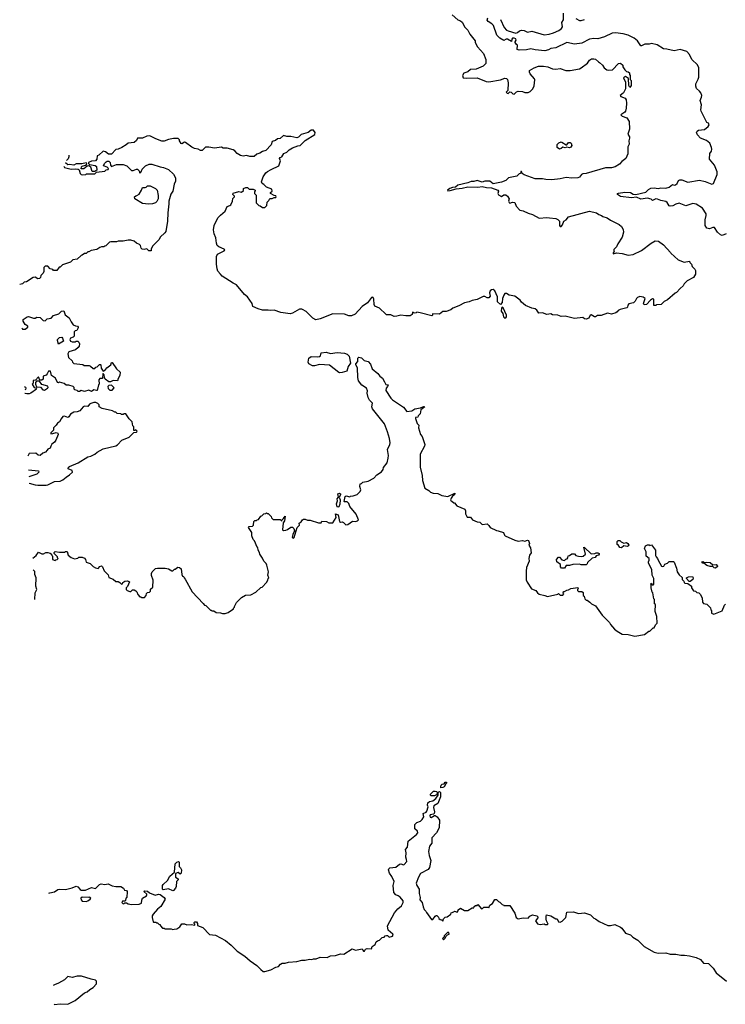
# Model space of a CAD drawing. Extents: x 2206940 to 2356632, y 511582 to 673215.
# Tile 70 of 228: x 2251781 to 2260194, y 599320 to 611059. Entities that reach past the tile are written whole.
import ezdxf

# ---------------------------------------------------------------- set-up
doc = ezdxf.new("R2010")
doc.units = 0

msp = doc.modelspace()

# ---------------------------------------------------------------- linework, layer by layer
at = {"layer": '0CON10XD'}
for points in [[(2256937, 611117), (2257005, 611059), (2257035, 611046), (2257055, 611028), (2257090, 610970), (2257124, 610935), (2257148, 610888), (2257210, 610805), (2257212, 610785), (2257238, 610735), (2257310, 610655), (2257340, 610585), (2257338, 610535), (2257308, 610505), (2257225, 610470), (2257157, 610463), (2257125, 610438), (2257078, 610422), (2257061, 610395), (2257067, 610367), (2257105, 610361), (2257235, 610366), (2257343, 610323), (2257375, 610316), (2257515, 610342), (2257565, 610360), (2257585, 610358), (2257597, 610345), (2257603, 610305), (2257600, 610215), (2257580, 610195), (2257592, 610182), (2257605, 610180), (2257625, 610200), (2257640, 610195), (2257660, 610175), (2257675, 610172), (2257705, 610200), (2257725, 610208), (2257775, 610202), (2257805, 610192), (2257845, 610192), (2257868, 610202), (2257900, 610235), (2257915, 610270), (2257922, 610342), (2257920, 610355), (2257868, 610415), (2257858, 610435), (2257858, 610452), (2257915, 610486), (2257965, 610504), (2258025, 610506), (2258076, 610496), (2258135, 610474), (2258175, 610470), (2258225, 610477), (2258294, 610454), (2258345, 610452), (2258455, 610472), (2258477, 610483), (2258549, 610541), (2258575, 610578), (2258598, 610592), (2258625, 610592), (2258647, 610587), (2258680, 610555), (2258695, 610550), (2258728, 610518), (2258750, 610485), (2258782, 610462), (2258805, 610458), (2258848, 610462), (2258922, 610538), (2258945, 610540), (2258970, 610515), (2258970, 610495), (2258995, 610460), (2259015, 610440), (2259037, 610437), (2259050, 610425), (2259050, 610405), (2259060, 610395), (2259060, 610345), (2259070, 610335), (2259070, 610275), (2259055, 610250), (2259042, 610275), (2259038, 610358), (2259005, 610382), (2258980, 610365), (2259002, 610315), (2259004, 610235), (2258980, 610185), (2258942, 610155), (2258950, 610145), (2258999, 610125), (2259010, 610105), (2259014, 610065), (2259012, 610005), (2259002, 609968), (2258994, 609956), (2258950, 609925), (2258965, 609910), (2259019, 609889), (2259048, 609845), (2259052, 609755), (2259032, 609695), (2259052, 609662), (2259052, 609645), (2259042, 609615), (2259048, 609575), (2259032, 609545), (2259032, 609458), (2259006, 609404), (2258961, 609369), (2258933, 609337), (2258880, 609305), (2258835, 609293), (2258765, 609293), (2258535, 609224), (2258495, 609220), (2258478, 609212), (2258455, 609182), (2258435, 609173), (2258365, 609169), (2258295, 609178), (2258225, 609160), (2258125, 609148), (2258055, 609152), (2258015, 609162), (2257925, 609162), (2257795, 609208), (2257770, 609225), (2257765, 609250), (2257755, 609250), (2257750, 609225), (2257735, 609220), (2257710, 609195), (2257608, 609172), (2257575, 609140), (2257527, 609123), (2257425, 609101), (2257385, 609134), (2257325, 609134), (2257295, 609120), (2257235, 609140), (2257195, 609128), (2257165, 609128), (2257125, 609112), (2257004, 609086), (2256975, 609063), (2256940, 609060), (2256908, 609045), (2256882, 609025), (2256885, 609020), (2256915, 609021), (2256985, 609044), (2257055, 609050), (2257122, 609068), (2257245, 609064), (2257295, 609071), (2257347, 609057), (2257405, 609054), (2257483, 609025), (2257490, 609015), (2257480, 608985), (2257491, 608971), (2257525, 608950), (2257555, 608972), (2257575, 608970), (2257598, 608955), (2257618, 608925), (2257610, 608895), (2257615, 608878), (2257625, 608872), (2257655, 608882), (2257685, 608878), (2257699, 608835), (2257745, 608788), (2257785, 608782), (2257845, 608751), (2257896, 608736), (2257975, 608692), (2258065, 608701), (2258098, 608698), (2258175, 608688), (2258198, 608678), (2258215, 608655), (2258216, 608605), (2258225, 608592), (2258235, 608592), (2258254, 608615), (2258269, 608655), (2258295, 608674), (2258325, 608710), (2258576, 608776), (2258658, 608758), (2258685, 608737), (2258716, 608726), (2258735, 608711), (2258785, 608698), (2258825, 608667), (2258928, 608618), (2258958, 608595), (2258976, 608556), (2258980, 608525), (2258964, 608466), (2258912, 608388), (2258895, 608352), (2258865, 608320), (2258863, 608303), (2258870, 608295), (2258855, 608280), (2258858, 608268), (2258895, 608278), (2258963, 608273), (2259035, 608253), (2259095, 608260), (2259195, 608307), (2259308, 608395), (2259358, 608422), (2259397, 608417), (2259456, 608376), (2259540, 608285), (2259544, 608274), (2259630, 608195), (2259705, 608170), (2259765, 608180), (2259770, 608165), (2259790, 608145), (2259800, 608115), (2259830, 608085), (2259837, 608067), (2259838, 608025), (2259816, 607984), (2259740, 607945), (2259705, 607910), (2259693, 607887), (2259654, 607856), (2259610, 607805), (2259595, 607800), (2259505, 607720), (2259465, 607700), (2259427, 607663), (2259375, 607660), (2259365, 607650), (2259342, 607652), (2259340, 607725), (2259325, 607730), (2259300, 607715), (2259255, 607662), (2259225, 607660), (2259220, 607675), (2259240, 607735), (2259215, 607752), (2259175, 607757), (2259145, 607747), (2259134, 607736), (2259120, 607705), (2259098, 607682), (2259045, 607672), (2259032, 607655), (2259028, 607632), (2259020, 607625), (2258940, 607605), (2258917, 607593), (2258906, 607574), (2258890, 607565), (2258835, 607548), (2258791, 607559), (2258715, 607532), (2258668, 607532), (2258645, 607518), (2258635, 607518), (2258595, 607540), (2258584, 607536), (2258565, 607502), (2258535, 607488), (2258515, 607492), (2258495, 607507), (2258395, 607496), (2258286, 607526), (2258235, 607521), (2258195, 607537), (2258135, 607540), (2258114, 607554), (2258065, 607544), (2258015, 607564), (2257972, 607562), (2257945, 607597), (2257925, 607611), (2257885, 607618), (2257810, 607650), (2257765, 607690), (2257746, 607716), (2257685, 607761), (2257616, 607776), (2257585, 607796), (2257566, 607794), (2257554, 607776), (2257539, 607735), (2257532, 607688), (2257515, 607662), (2257476, 607695), (2257476, 607755), (2257445, 607825), (2257425, 607842), (2257405, 607839), (2257390, 607825), (2257384, 607804), (2257389, 607761), (2257375, 607742), (2257355, 607742), (2257325, 607758), (2257305, 607758), (2257235, 607722), (2257175, 607712), (2257140, 607695), (2257085, 607682), (2257015, 607648), (2256945, 607620), (2256922, 607598), (2256865, 607580), (2256825, 607578), (2256785, 607550), (2256708, 607552), (2256702, 607548), (2256702, 607535), (2256695, 607528), (2256555, 607566), (2256515, 607570), (2256507, 607563), (2256485, 607560), (2256465, 607570), (2256460, 607545), (2256435, 607528), (2256385, 607528), (2256325, 607538), (2256276, 607524), (2256245, 607522), (2256205, 607542), (2256155, 607542), (2256145, 607548), (2256070, 607620), (2256014, 607644), (2256007, 607665), (2256003, 607725), (2255996, 607746), (2255985, 607750), (2255975, 607746), (2255926, 607684), (2255865, 607638), (2255782, 607548), (2255735, 607528), (2255705, 607530), (2255655, 607550), (2255515, 607554), (2255365, 607491), (2255312, 607482), (2255275, 607501), (2255195, 607581), (2255154, 607604), (2255145, 607609), (2255115, 607606), (2255035, 607559), (2255005, 607554), (2254895, 607569), (2254815, 607594), (2254775, 607590), (2254744, 607596), (2254675, 607596), (2254625, 607611), (2254561, 607641), (2254553, 607675), (2254496, 607755), (2254463, 607783), (2254365, 607898), (2254325, 607917), (2254195, 608003), (2254173, 608025), (2254145, 608062), (2254135, 608090), (2254128, 608145), (2254128, 608235), (2254141, 608265), (2254220, 608305), (2254228, 608315), (2254220, 608325), (2254155, 608350), (2254136, 608365), (2254126, 608395), (2254118, 608458), (2254100, 608505), (2254090, 608555), (2254098, 608605), (2254142, 608695), (2254175, 608730)], [(2257515, 611062), (2257558, 610965), (2257585, 610935), (2257604, 610924), (2257695, 610899), (2257715, 610906), (2257741, 610925), (2257765, 610932), (2257795, 610928), (2257835, 610912), (2257885, 610920), (2258035, 610878), (2258095, 610885), (2258145, 610902), (2258209, 610931), (2258242, 610955), (2258254, 610975), (2258244, 611025), (2258263, 611057), (2258265, 611138)], [(2259845, 608858), (2259805, 608866), (2259725, 608839), (2259645, 608870), (2259605, 608860), (2259570, 608840), (2259535, 608836), (2259525, 608840), (2259499, 608879), (2259485, 608891), (2259425, 608904), (2259385, 608921), (2259365, 608922), (2259325, 608903), (2259309, 608919), (2259265, 608931), (2259185, 608918), (2259135, 608944), (2259075, 608934), (2258945, 608949), (2258909, 608975), (2258908, 608985), (2258920, 608990), (2258995, 609001), (2259065, 608998), (2259095, 608979), (2259125, 608976), (2259245, 609002), (2259278, 609035), (2259305, 609049), (2259344, 609054), (2259395, 609046), (2259425, 609056), (2259485, 609052), (2259526, 609064), (2259565, 609093), (2259585, 609087), (2259601, 609089), (2259618, 609105), (2259637, 609143), (2259651, 609149), (2259675, 609149), (2259745, 609122), (2259886, 609146), (2259955, 609131), (2260035, 609096), (2260054, 609106), (2260095, 609215), (2260095, 609245), (2260065, 609325), (2260007, 609395), (2260008, 609462), (2260028, 609492), (2260032, 609515), (2260031, 609535), (2260011, 609585), (2259968, 609618), (2259899, 609645), (2259864, 609685), (2259850, 609715), (2259859, 609731), (2259875, 609741), (2259945, 609749), (2259991, 609785), (2260000, 609805), (2259994, 609824), (2259975, 609834), (2259965, 609848), (2259905, 609967), (2259901, 609985), (2259911, 610045), (2259895, 610095), (2259908, 610135), (2259912, 610155), (2259903, 610185), (2259887, 610207), (2259850, 610240), (2259841, 610265), (2259844, 610296), (2259872, 610348), (2259880, 610375), (2259878, 610485), (2259862, 610522), (2259795, 610583), (2259765, 610645), (2259735, 610678), (2259655, 610702), (2259584, 610686), (2259498, 610708), (2259455, 610712), (2259380, 610760), (2259315, 610776), (2259285, 610766), (2259235, 610768), (2259195, 610748), (2259185, 610748), (2259147, 610805), (2259108, 610838), (2259035, 610875), (2258975, 610891), (2258885, 610902), (2258845, 610899), (2258754, 610856), (2258675, 610831), (2258625, 610835), (2258575, 610828), (2258485, 610778), (2258395, 610765), (2258305, 610785), (2258175, 610723), (2258115, 610717), (2258085, 610700), (2258042, 610688), (2257925, 610700), (2257875, 610712), (2257825, 610701), (2257735, 610694), (2257714, 610705), (2257718, 610755), (2257703, 610763), (2257687, 610785), (2257687, 610795), (2257700, 610815), (2257695, 610830), (2257675, 610840), (2257655, 610837), (2257647, 610825), (2257645, 610800), (2257595, 610826), (2257580, 610825), (2257555, 610810), (2257505, 610838), (2257471, 610875), (2257429, 610989), (2257410, 611010), (2257367, 611037), (2257356, 611055), (2257361, 611079)], [(2258411, 611071), (2258455, 611050), (2258475, 611048), (2258515, 611060)], [(2254175, 608730), (2254230, 608775), (2254255, 608830), (2254288, 608842), (2254297, 608853), (2254318, 608895), (2254323, 608927), (2254340, 608945), (2254340, 608955), (2254322, 608975), (2254325, 608990), (2254395, 609010), (2254427, 609003), (2254448, 609022), (2254450, 609045), (2254475, 609060), (2254495, 609060), (2254518, 609038), (2254565, 609040), (2254590, 609025), (2254590, 609015), (2254580, 609005), (2254580, 608985), (2254600, 608965), (2254600, 608875), (2254632, 608842), (2254648, 608838), (2254675, 608820), (2254705, 608820), (2254728, 608842), (2254730, 608885), (2254750, 608905), (2254762, 608928), (2254792, 608928), (2254815, 608940), (2254835, 608940), (2254840, 608945), (2254835, 608960), (2254813, 608963), (2254770, 608985), (2254772, 608998), (2254790, 609015), (2254788, 609038), (2254722, 609062), (2254690, 609095), (2254670, 609105), (2254662, 609125), (2254682, 609185), (2254717, 609233), (2254735, 609248), (2254777, 609273), (2254870, 609315), (2254890, 609375), (2254878, 609405), (2254885, 609417), (2254906, 609424), (2254929, 609465), (2254965, 609480), (2254995, 609508), (2255035, 609530), (2255095, 609553), (2255125, 609558), (2255185, 609618), (2255299, 609691), (2255303, 609715), (2255282, 609742), (2255255, 609740), (2255220, 609715), (2255135, 609692), (2255105, 609657), (2255085, 609649), (2255015, 609667), (2254965, 609668), (2254925, 609680), (2254886, 609644), (2254855, 609640), (2254831, 609619), (2254792, 609605), (2254778, 609565), (2254715, 609500), (2254675, 609487), (2254645, 609466), (2254608, 609455), (2254575, 609428), (2254525, 609428), (2254485, 609438), (2254445, 609432), (2254415, 609440), (2254374, 609464), (2254346, 609496), (2254325, 609508), (2254255, 609528), (2254205, 609528), (2254185, 609538), (2254105, 609528), (2254035, 609540), (2253995, 609540), (2253955, 609500), (2253935, 609500), (2253907, 609517), (2253865, 609522), (2253835, 609538), (2253756, 609596), (2253745, 609597), (2253715, 609580), (2253705, 609582), (2253688, 609615), (2253687, 609627), (2253672, 609642), (2253615, 609643), (2253555, 609630), (2253505, 609610), (2253475, 609610), (2253405, 609637), (2253333, 609673), (2253295, 609672), (2253245, 609648), (2253185, 609647), (2253173, 609617), (2253147, 609593), (2253073, 609587), (2253050, 609565), (2252997, 609537), (2252955, 609517), (2252925, 609512), (2252875, 609454), (2252840, 609455), (2252805, 609484), (2252775, 609492), (2252725, 609442), (2252704, 609436), (2252700, 609395), (2252685, 609377), (2252635, 609372), (2252602, 609355), (2252600, 609345), (2252613, 609333), (2252679, 609319), (2252695, 609310), (2252700, 609265), (2252675, 609250), (2252645, 609250), (2252629, 609299), (2252605, 609318), (2252586, 609314), (2252545, 609282), (2252512, 609282), (2252516, 609305), (2252525, 609314), (2252566, 609324), (2252578, 609332), (2252583, 609345), (2252574, 609354), (2252520, 609340), (2252455, 609339), (2252425, 609326), (2252375, 609334), (2252355, 609330), (2252325, 609352)], [(2258215, 609517), (2258187, 609537), (2258188, 609572), (2258209, 609591), (2258235, 609601), (2258245, 609599), (2258295, 609567), (2258305, 609568), (2258326, 609594), (2258345, 609594), (2258356, 609585), (2258362, 609558), (2258352, 609538), (2258335, 609531), (2258305, 609540), (2258285, 609532), (2258255, 609540), (2258235, 609522), (2258215, 609517)], [(2252307, 609311), (2252315, 609296), (2252395, 609278), (2252445, 609282), (2252476, 609276), (2252488, 609268), (2252500, 609225), (2252512, 609212), (2252535, 609210), (2252568, 609212), (2252575, 609220), (2252675, 609220), (2252695, 609240), (2252795, 609252), (2252813, 609267), (2252837, 609273), (2252840, 609285), (2252825, 609302), (2252780, 609315), (2252793, 609345), (2252811, 609365), (2252825, 609374), (2252843, 609373), (2252860, 609355), (2252864, 609324), (2252875, 609310), (2252935, 609332), (2253015, 609332), (2253060, 609315), (2253115, 609260), (2253135, 609260), (2253173, 609277), (2253187, 609277), (2253207, 609257), (2253215, 609230), (2253230, 609245), (2253240, 609275), (2253262, 609298), (2253280, 609315), (2253324, 609336), (2253355, 609337), (2253454, 609304), (2253495, 609297), (2253555, 609272), (2253616, 609216), (2253640, 609175), (2253640, 609135), (2253623, 609097), (2253607, 609013), (2253583, 608977), (2253558, 608895), (2253560, 608865), (2253547, 608755), (2253544, 608656), (2253522, 608535), (2253513, 608517), (2253455, 608468), (2253443, 608437), (2253365, 608360), (2253350, 608325), (2253350, 608305), (2253320, 608305), (2253295, 608328), (2253265, 608320), (2253242, 608322), (2253230, 608335), (2253222, 608365), (2253209, 608379), (2253173, 608393), (2253145, 608420), (2253105, 608432), (2253075, 608432), (2253015, 608418), (2252955, 608418), (2252935, 608410), (2252868, 608412), (2252850, 608405), (2252808, 608362), (2252795, 608360), (2252785, 608350), (2252755, 608350), (2252735, 608342), (2252702, 608318), (2252633, 608307), (2252605, 608290), (2252595, 608290), (2252575, 608270), (2252555, 608270), (2252525, 608250), (2252512, 608248), (2252467, 608203), (2252413, 608197), (2252385, 608170), (2252293, 608137), (2252265, 608110), (2252252, 608108), (2252225, 608070), (2252185, 608070), (2252175, 608080), (2252145, 608090), (2252115, 608120), (2252085, 608120), (2252070, 608105), (2252070, 608055), (2252060, 608035), (2252032, 608008), (2252030, 607985), (2252018, 607972), (2251995, 607970), (2251965, 607990), (2251943, 607987), (2251860, 607935), (2251835, 607930), (2251815, 607910), (2251781, 607901)], [(2252365, 609445), (2252368, 609422), (2252359, 609401), (2252338, 609382)], [(2253315, 608858), (2253245, 608868), (2253153, 608923), (2253150, 608945), (2253165, 608960), (2253178, 608962), (2253205, 608980), (2253232, 609025), (2253245, 609060), (2253275, 609060), (2253287, 609063), (2253305, 609080), (2253335, 609080), (2253400, 609045), (2253418, 609025), (2253433, 608963), (2253432, 608925), (2253415, 608890), (2253400, 608875), (2253365, 608863), (2253315, 608858)], [(2260205, 608506), (2260155, 608486), (2260135, 608492), (2260101, 608525), (2260065, 608581), (2260045, 608582), (2260004, 608566), (2259973, 608575), (2259953, 608605), (2259954, 608674), (2259966, 608725), (2259964, 608745), (2259920, 608810), (2259845, 608858)], [(2251805, 607384), (2251815, 607370), (2251845, 607370), (2251878, 607392), (2251878, 607405), (2251846, 607426), (2251824, 607466), (2251824, 607486), (2251868, 607515), (2251885, 607519), (2251945, 607501), (2251965, 607502), (2251985, 607512), (2252025, 607510), (2252062, 607472), (2252085, 607470), (2252108, 607492), (2252155, 607501), (2252185, 607533), (2252246, 607554), (2252278, 607585), (2252306, 607586), (2252322, 607542), (2252372, 607505), (2252394, 607455), (2252420, 607420), (2252445, 607408), (2252470, 607405), (2252478, 607395), (2252478, 607385), (2252460, 607355), (2252442, 607348), (2252432, 607338), (2252430, 607285), (2252417, 607273), (2252387, 607263), (2252378, 607245), (2252387, 607227), (2252405, 607218), (2252442, 607218), (2252453, 607227), (2252475, 607228), (2252487, 607215), (2252492, 607195), (2252488, 607165), (2252479, 607151), (2252447, 607123), (2252365, 607100), (2252354, 607074), (2252363, 607033), (2252405, 606990), (2252410, 606975), (2252425, 606960), (2252535, 606950), (2252548, 606938), (2252607, 606937), (2252625, 606930), (2252655, 606900), (2252675, 606900), (2252690, 606915), (2252705, 606920), (2252732, 606948), (2252745, 606950), (2252750, 606945), (2252752, 606905), (2252775, 606870), (2252795, 606878), (2252821, 606909), (2252868, 606945), (2252875, 606970), (2252885, 606970), (2252934, 606895), (2252979, 606855), (2252976, 606815), (2252955, 606780), (2252948, 606752), (2252895, 606758), (2252865, 606740), (2252842, 606742), (2252800, 606775), (2252790, 606795), (2252788, 606825), (2252775, 606840), (2252770, 606835), (2252768, 606782), (2252735, 606780), (2252723, 606767), (2252730, 606715), (2252720, 606705), (2252705, 606640), (2252695, 606638), (2252665, 606648), (2252635, 606628), (2252605, 606642), (2252555, 606628), (2252515, 606640), (2252495, 606628), (2252478, 606628), (2252465, 606640), (2252440, 606645), (2252430, 606655), (2252430, 606675), (2252417, 606687), (2252365, 606700), (2252335, 606700), (2252312, 606722), (2252255, 606738), (2252245, 606730), (2252232, 606732), (2252206, 606786), (2252160, 606815), (2252148, 606868), (2252125, 606870), (2252110, 606835), (2252095, 606820), (2252062, 606808), (2252060, 606775), (2252045, 606760), (2252022, 606762), (2252005, 606800), (2251968, 606762), (2251942, 606758), (2251940, 606725), (2251930, 606715), (2251954, 606674), (2251968, 606668), (2251980, 606655), (2251913, 606607), (2251895, 606598), (2251865, 606598), (2251845, 606602), (2251843, 606601)], [(2257565, 607502), (2257575, 607503), (2257583, 607517), (2257583, 607535), (2257545, 607623), (2257535, 607633), (2257525, 607620), (2257523, 607585), (2257541, 607555), (2257549, 607515), (2257565, 607502)], [(2252245, 607190), (2252230, 607235), (2252232, 607245), (2252255, 607268), (2252282, 607272), (2252292, 607262), (2252302, 607228), (2252245, 607190)], [(2251936, 604638), (2251979, 604671), (2252005, 604710), (2252045, 604690), (2252065, 604690), (2252093, 604707), (2252115, 604708), (2252145, 604700), (2252158, 604688), (2252162, 604672), (2252170, 604665), (2252170, 604625), (2252205, 604610), (2252212, 604618), (2252228, 604622), (2252240, 604635), (2252232, 604642), (2252230, 604655), (2252190, 604695), (2252190, 604705), (2252205, 604720), (2252255, 604710), (2252315, 604710), (2252325, 604718), (2252347, 604717), (2252360, 604675), (2252396, 604646), (2252435, 604630), (2252472, 604638), (2252485, 604650), (2252525, 604650), (2252555, 604638), (2252567, 604625), (2252575, 604590), (2252620, 604575), (2252655, 604538), (2252685, 604523), (2252715, 604518), (2252735, 604538), (2252757, 604547), (2252767, 604537), (2252787, 604487), (2252835, 604440), (2252845, 604410), (2252895, 604388), (2252925, 604362), (2252955, 604360), (2252975, 604350), (2252995, 604330), (2253008, 604332), (2253012, 604348), (2253033, 604367), (2253065, 604368), (2253088, 604358), (2253065, 604300), (2253050, 604285), (2253050, 604265), (2253063, 604253), (2253095, 604240), (2253107, 604243), (2253125, 604260), (2253145, 604260), (2253165, 604250), (2253177, 604237), (2253190, 604205), (2253215, 604180), (2253225, 604180), (2253235, 604170), (2253268, 604172), (2253290, 604195), (2253292, 604218), (2253305, 604230), (2253328, 604232), (2253340, 604245), (2253342, 604268), (2253370, 604295), (2253372, 604375), (2253353, 604433), (2253352, 604455), (2253360, 604475), (2253400, 604515), (2253425, 604522), (2253515, 604522), (2253555, 604512), (2253595, 604490), (2253605, 604490), (2253625, 604510), (2253635, 604510), (2253665, 604530), (2253685, 604528), (2253704, 604514), (2253714, 604444), (2253723, 604423), (2253735, 604420), (2253740, 604405), (2253755, 604390), (2253837, 604237), (2253967, 604097), (2253985, 604080), (2254000, 604075), (2254055, 604020), (2254065, 604020), (2254075, 604010), (2254095, 604010), (2254125, 603990), (2254175, 603988), (2254198, 603978), (2254232, 603978), (2254265, 603990), (2254330, 604035), (2254330, 604045), (2254340, 604055), (2254340, 604065), (2254365, 604110), (2254425, 604170), (2254473, 604197), (2254537, 604203), (2254597, 604233), (2254655, 604290), (2254670, 604295), (2254725, 604350), (2254740, 604375), (2254743, 604397), (2254750, 604405), (2254740, 604435), (2254748, 604475), (2254728, 604555), (2254718, 604575), (2254690, 604605), (2254675, 604640), (2254642, 604685), (2254640, 604705), (2254622, 604735), (2254620, 604765), (2254612, 604772), (2254580, 604845), (2254563, 604863), (2254550, 604905), (2254547, 604947), (2254508, 605005), (2254515, 605018), (2254555, 605020), (2254568, 605032), (2254572, 605078), (2254585, 605090), (2254605, 605090), (2254612, 605098), (2254628, 605102), (2254655, 605140), (2254668, 605142), (2254692, 605168), (2254715, 605170), (2254725, 605180), (2254732, 605172), (2254745, 605170), (2254780, 605135), (2254782, 605122), (2254802, 605102), (2254885, 605100), (2254905, 605080), (2254910, 605095), (2254928, 605112), (2254945, 605140), (2254936, 605085), (2254921, 605059), (2254916, 604976), (2254925, 604968), (2254954, 604974), (2254975, 604981), (2255015, 605009), (2255035, 605010), (2255051, 604991), (2255058, 604965), (2255037, 604923), (2255029, 604885), (2255045, 604876), (2255054, 604885), (2255089, 605005), (2255117, 605033), (2255113, 605057), (2255136, 605074), (2255152, 605098), (2255165, 605104), (2255185, 605104), (2255212, 605092), (2255242, 605092), (2255345, 605060), (2255375, 605062), (2255385, 605080), (2255437, 605077), (2255465, 605060), (2255515, 605060), (2255554, 605125), (2255545, 605168), (2255579, 605155), (2255595, 605078), (2255605, 605070), (2255625, 605072), (2255640, 605065), (2255668, 605038), (2255695, 605040), (2255748, 605082), (2255785, 605078), (2255810, 605085), (2255820, 605095), (2255792, 605165), (2255718, 605255), (2255705, 605290), (2255685, 605310), (2255655, 605310), (2255650, 605315), (2255662, 605375), (2255675, 605382), (2255715, 605372), (2255725, 605380), (2255757, 605383), (2255805, 605400), (2255840, 605435), (2255847, 605453), (2255838, 605495), (2255840, 605525), (2255855, 605530), (2255873, 605547), (2255935, 605558), (2256005, 605592), (2256037, 605633), (2256095, 605668), (2256113, 605695), (2256119, 605721), (2256164, 605775), (2256175, 605830), (2256179, 605865), (2256168, 605935), (2256194, 605996), (2256196, 606015), (2256189, 606065), (2256165, 606145), (2256129, 606239), (2255988, 606418), (2255981, 606445), (2255986, 606486), (2255951, 606521), (2255934, 606555), (2255924, 606605), (2255926, 606635), (2255916, 606665), (2255861, 606701), (2255821, 606755), (2255812, 606792), (2255809, 606909), (2255788, 606945), (2255789, 606955), (2255813, 606985), (2255814, 607025), (2255824, 607036), (2255857, 607027), (2255886, 606996), (2255935, 606983), (2255964, 606954), (2255982, 606895), (2256050, 606840), (2256075, 606807), (2256106, 606785), (2256132, 606742), (2256145, 606710), (2256172, 606705), (2256168, 606685), (2256149, 606665), (2256148, 606638), (2256207, 606545), (2256225, 606527), (2256358, 606438), (2256395, 606388), (2256455, 606396), (2256490, 606420), (2256558, 606432), (2256595, 606449), (2256612, 606445), (2256564, 606406), (2256555, 606360), (2256530, 606335), (2256528, 606322), (2256500, 606315), (2256498, 606305), (2256518, 606245), (2256538, 606225), (2256537, 606193), (2256558, 606115), (2256578, 606088), (2256610, 605995), (2256608, 605975), (2256555, 605880), (2256554, 605725), (2256580, 605625), (2256584, 605565), (2256612, 605475), (2256660, 605445), (2256680, 605425), (2256710, 605415), (2256765, 605410), (2256796, 605396), (2256815, 605387), (2256884, 605376), (2256970, 605415), (2256966, 605394), (2256942, 605378), (2256927, 605355), (2256918, 605335), (2256920, 605325), (2256935, 605320), (2256955, 605300), (2256965, 605300), (2256993, 605263), (2257090, 605225), (2257098, 605205), (2257098, 605168), (2257115, 605130), (2257155, 605130), (2257180, 605095), (2257234, 605074), (2257265, 605070), (2257295, 605042), (2257355, 605048), (2257375, 605030), (2257390, 605005), (2257465, 604968), (2257487, 604967), (2257550, 604945), (2257562, 604912), (2257570, 604905), (2257685, 604852), (2257725, 604842), (2257775, 604848), (2257805, 604840), (2257835, 604853), (2257848, 604848), (2257858, 604815), (2257850, 604795), (2257871, 604761), (2257877, 604703), (2257860, 604675), (2257852, 604635), (2257857, 604605), (2257824, 604526), (2257818, 604485), (2257821, 604381), (2257832, 604352), (2257884, 604274), (2257933, 604255), (2257954, 604225), (2257975, 604210), (2258040, 604195), (2258075, 604184), (2258195, 604210), (2258205, 604218), (2258225, 604200), (2258255, 604200), (2258270, 604215), (2258260, 604225), (2258265, 604240), (2258275, 604240), (2258303, 604257), (2258325, 604260), (2258351, 604279), (2258435, 604290), (2258440, 604275), (2258430, 604265), (2258432, 604252), (2258445, 604240), (2258485, 604240), (2258498, 604228), (2258500, 604195), (2258510, 604185), (2258520, 604155), (2258535, 604140), (2258545, 604140), (2258580, 604115), (2258600, 604095), (2258645, 604070), (2258725, 603960), (2258813, 603873), (2258825, 603850), (2258874, 603794), (2258905, 603768), (2258965, 603732), (2259035, 603728), (2259115, 603708), (2259232, 603728), (2259283, 603767), (2259295, 603770), (2259335, 603810), (2259345, 603810), (2259360, 603845), (2259380, 603865), (2259377, 603943), (2259358, 604005), (2259360, 604085), (2259350, 604095), (2259350, 604145), (2259340, 604155), (2259330, 604225), (2259323, 604233), (2259310, 604285), (2259310, 604325), (2259300, 604335), (2259315, 604340), (2259322, 604322), (2259335, 604320), (2259340, 604325), (2259340, 604395), (2259322, 604435), (2259316, 604506), (2259278, 604578), (2259278, 604595), (2259286, 604615), (2259284, 604635), (2259252, 604665), (2259250, 604715), (2259229, 604755), (2259243, 604787), (2259265, 604797), (2259287, 604797)], [(2255595, 606848), (2255585, 606853), (2255475, 606939), (2255355, 606948), (2255295, 606932), (2255273, 606933), (2255230, 606955), (2255222, 606975), (2255228, 607022), (2255255, 607042), (2255335, 607038), (2255357, 607043), (2255367, 607053), (2255375, 607088), (2255435, 607096), (2255485, 607080), (2255565, 607093), (2255655, 607082), (2255685, 607070), (2255708, 607048), (2255724, 606965), (2255696, 606924), (2255680, 606870), (2255625, 606852), (2255595, 606848)], [(2251839, 606685), (2251848, 606678), (2251852, 606665), (2251849, 606651), (2251841, 606646)], [(2252075, 606642), (2252112, 606665), (2252120, 606675), (2252118, 606688), (2252045, 606708), (2252015, 606750), (2251982, 606748), (2251970, 606735), (2251970, 606715), (2251982, 606682), (2252027, 606677), (2252055, 606648), (2252075, 606642)], [(2252885, 606642), (2252908, 606668), (2252875, 606700), (2252842, 606698), (2252830, 606685), (2252835, 606660), (2252854, 606644), (2252885, 606642)], [(2251894, 605534), (2251895, 605532), (2251965, 605512), (2251995, 605508), (2252095, 605508), (2252115, 605512), (2252195, 605552), (2252265, 605558), (2252295, 605572), (2252334, 605606), (2252375, 605632), (2252410, 605665), (2252406, 605686), (2252360, 605705), (2252362, 605725), (2252375, 605733), (2252478, 605775), (2252595, 605848), (2252630, 605855), (2252675, 605878), (2252706, 605904), (2252775, 605943), (2252925, 605980), (2252945, 605991), (2253000, 606045), (2253085, 606082), (2253142, 606138), (2253175, 606140), (2253178, 606145), (2253180, 606155), (2253165, 606170), (2253155, 606160), (2253142, 606162), (2253140, 606205), (2253130, 606215), (2253120, 606265), (2253085, 606300), (2253048, 606358), (2253025, 606360), (2253015, 606350), (2252995, 606350), (2252985, 606360), (2252943, 606363), (2252925, 606380), (2252915, 606380), (2252887, 606397), (2252763, 606423), (2252730, 606445), (2252727, 606467), (2252712, 606485), (2252690, 606495), (2252664, 606496), (2252630, 606485), (2252612, 606475), (2252592, 606448), (2252555, 606450), (2252536, 606444), (2252496, 606394), (2252466, 606384), (2252425, 606381), (2252386, 606355), (2252367, 606323), (2252355, 606317), (2252315, 606333), (2252295, 606327), (2252275, 606302), (2252256, 606264), (2252232, 606248), (2252216, 606224), (2252183, 606195), (2252182, 606165), (2252152, 606135), (2252152, 606122), (2252176, 606124), (2252215, 606138), (2252235, 606130), (2252238, 606115), (2252212, 606045), (2252196, 606024), (2252165, 606000), (2252150, 605975), (2252145, 605950), (2252115, 605940), (2252110, 605925), (2252088, 605902), (2252055, 605890), (2252026, 605864), (2251999, 605869), (2251973, 605893), (2251895, 605888), (2251878, 605856)], [(2251886, 605691), (2252005, 605680), (2252010, 605665), (2251985, 605640), (2251890, 605607)], [(2255575, 605246), (2255565, 605251), (2255559, 605285), (2255568, 605322), (2255566, 605345), (2255580, 605365), (2255573, 605405), (2255595, 605413), (2255606, 605406), (2255606, 605395), (2255590, 605365), (2255601, 605335), (2255598, 605282), (2255585, 605252), (2255575, 605246)], [(2258275, 604520), (2258242, 604522), (2258230, 604535), (2258228, 604565), (2258186, 604596), (2258182, 604625), (2258205, 604650), (2258215, 604650), (2258245, 604620), (2258275, 604610), (2258292, 604628), (2258308, 604632), (2258318, 604642), (2258322, 604668), (2258338, 604672), (2258365, 604690), (2258395, 604690), (2258412, 604672), (2258445, 604662), (2258475, 604658), (2258500, 604665), (2258528, 604685), (2258505, 604770), (2258515, 604768), (2258595, 604690), (2258637, 604693), (2258655, 604702), (2258675, 604702), (2258690, 604695), (2258690, 604685), (2258680, 604675), (2258655, 604668), (2258641, 604649), (2258605, 604640), (2258552, 604588), (2258548, 604572), (2258535, 604560), (2258475, 604560), (2258455, 604568), (2258375, 604562), (2258335, 604550), (2258295, 604550), (2258275, 604520)], [(2258955, 604761), (2258938, 604768), (2258915, 604800), (2258903, 604803), (2258903, 604837), (2258915, 604850), (2258935, 604848), (2258953, 604833), (2258985, 604820), (2259015, 604828), (2259032, 604815), (2259042, 604795), (2259040, 604785), (2259025, 604777), (2258985, 604788), (2258955, 604761)], [(2259287, 604797), (2259295, 604792), (2259315, 604800), (2259360, 604735), (2259363, 604673), (2259370, 604655), (2259387, 604637), (2259392, 604615), (2259432, 604542), (2259445, 604538), (2259460, 604545), (2259474, 604566), (2259505, 604580), (2259525, 604600), (2259575, 604600), (2259585, 604590), (2259612, 604522), (2259620, 604475), (2259645, 604440), (2259678, 604408), (2259680, 604385), (2259700, 604365), (2259705, 604350), (2259713, 604343), (2259748, 604338), (2259790, 604305), (2259790, 604285), (2259815, 604250), (2259837, 604247), (2259855, 604230), (2259877, 604227), (2259895, 604210), (2259917, 604167), (2259920, 604115), (2259935, 604100), (2259975, 604090), (2260018, 604048), (2260020, 604025), (2260030, 604015), (2260030, 603985), (2260055, 603973), (2260158, 604012), (2260185, 604080), (2260195, 604090)], [(2260075, 604522), (2260060, 604525), (2260045, 604540), (2260015, 604538), (2259975, 604550), (2259938, 604578), (2259925, 604580), (2259913, 604597), (2259925, 604600), (2259945, 604588), (2259975, 604591), (2260015, 604587), (2260045, 604560), (2260085, 604562), (2260102, 604545), (2260102, 604538), (2260075, 604522)], [(2251960, 604145), (2251967, 604225), (2251984, 604265), (2251974, 604305), (2251977, 604405), (2251960, 604445), (2251962, 604482), (2251943, 604502)], [(2259762, 604362), (2259730, 604395), (2259730, 604405), (2259755, 604418), (2259802, 604422), (2259810, 604405), (2259808, 604385), (2259775, 604362), (2259762, 604362)], [(2256803, 601903), (2256800, 601915), (2256806, 601934), (2256816, 601944), (2256842, 601948), (2256855, 601968), (2256868, 601968), (2256870, 601955), (2256860, 601950), (2256841, 601915), (2256825, 601904), (2256803, 601903)], [(2252127, 600645), (2252139, 600651), (2252195, 600661), (2252235, 600688), (2252255, 600692), (2252325, 600689), (2252405, 600709), (2252452, 600728), (2252475, 600720), (2252500, 600690), (2252515, 600683), (2252565, 600683), (2252635, 600714), (2252685, 600703), (2252732, 600748), (2252754, 600756), (2252795, 600749), (2252835, 600758), (2252884, 600734), (2252925, 600723), (2252985, 600723), (2253018, 600705), (2253032, 600682), (2253055, 600678), (2253062, 600665), (2253060, 600595), (2253052, 600588), (2253038, 600552), (2253005, 600550), (2253000, 600535), (2253015, 600520), (2253028, 600522), (2253035, 600530), (2253055, 600530), (2253075, 600518), (2253115, 600510), (2253206, 600514), (2253234, 600525), (2253237, 600563), (2253246, 600584), (2253292, 600615), (2253298, 600625), (2253298, 600635), (2253260, 600665), (2253268, 600675), (2253305, 600671), (2253329, 600649), (2253395, 600620), (2253435, 600633), (2253455, 600629), (2253503, 600595), (2253517, 600575), (2253464, 600486), (2253423, 600455), (2253371, 600395), (2253362, 600375), (2253361, 600355), (2253372, 600305), (2253375, 600300), (2253405, 600300), (2253415, 600290), (2253425, 600290), (2253445, 600270), (2253455, 600270), (2253460, 600255), (2253485, 600230), (2253505, 600230), (2253515, 600220), (2253585, 600220), (2253605, 600212), (2253623, 600217), (2253655, 600222), (2253690, 600245), (2253715, 600280), (2253745, 600280), (2253775, 600268), (2253825, 600272), (2253867, 600263), (2253870, 600275), (2253862, 600282), (2253862, 600295), (2253870, 600305), (2253888, 600305), (2253902, 600285), (2253902, 600262), (2253966, 600236), (2254045, 600152), (2254115, 600143), (2254235, 600080), (2254302, 600025), (2254372, 599955), (2254465, 599895), (2254528, 599838), (2254610, 599785), (2254654, 599734), (2254685, 599710), (2254705, 599710), (2254775, 599730), (2254835, 599763), (2254865, 599770), (2254891, 599799), (2254911, 599809), (2254945, 599811), (2254985, 599824), (2255085, 599830), (2255145, 599846), (2255184, 599846), (2255235, 599860), (2255265, 599853), (2255285, 599861), (2255315, 599861), (2255365, 599882), (2255445, 599880), (2255488, 599898), (2255546, 599904), (2255605, 599924), (2255645, 599920), (2255745, 599980), (2255785, 599966), (2255865, 599980), (2255870, 599965), (2255880, 599955), (2255890, 599955), (2255902, 599978), (2255923, 599987), (2255975, 599982), (2255985, 600010), (2256020, 600035), (2256032, 600065), (2256045, 600078), (2256070, 600085), (2256103, 600117), (2256125, 600120), (2256140, 600135), (2256155, 600140), (2256165, 600140), (2256185, 600122), (2256226, 600134), (2256232, 600145), (2256228, 600158), (2256172, 600205), (2256168, 600255), (2256249, 600411), (2256291, 600459), (2256332, 600495), (2256352, 600535), (2256352, 600555), (2256316, 600596), (2256295, 600612), (2256264, 600624), (2256242, 600655), (2256233, 600735), (2256246, 600785), (2256218, 600845), (2256190, 600885), (2256179, 600925), (2256183, 600937), (2256194, 600946), (2256265, 600957), (2256308, 600992), (2256325, 600996), (2256355, 600984), (2256365, 600987), (2256395, 601023), (2256394, 601046), (2256386, 601075), (2256390, 601125), (2256382, 601165), (2256406, 601195), (2256414, 601265), (2256513, 601345), (2256526, 601365), (2256524, 601384), (2256493, 601413), (2256491, 601465), (2256515, 601486), (2256558, 601502), (2256578, 601522), (2256599, 601555), (2256593, 601595), (2256628, 601612), (2256636, 601625), (2256649, 601675), (2256644, 601695), (2256648, 601722), (2256665, 601740), (2256705, 601748), (2256744, 601775), (2256772, 601815), (2256770, 601845), (2256780, 601855), (2256786, 601856), (2256796, 601845), (2256799, 601795), (2256766, 601714), (2256717, 601685), (2256713, 601665), (2256726, 601615), (2256724, 601596), (2256715, 601588), (2256675, 601578), (2256672, 601568), (2256675, 601550), (2256685, 601548), (2256725, 601572), (2256735, 601570), (2256758, 601555), (2256788, 601515), (2256784, 601425), (2256752, 601365), (2256696, 601305), (2256695, 601242), (2256667, 601205), (2256656, 601144), (2256662, 601095), (2256684, 601034), (2256667, 600953), (2256652, 600928), (2256561, 600879), (2256536, 600835), (2256509, 600765), (2256516, 600736), (2256542, 600692), (2256542, 600642), (2256557, 600595), (2256552, 600565), (2256580, 600535), (2256591, 600481), (2256605, 600450), (2256625, 600430), (2256630, 600415), (2256692, 600332), (2256708, 600332), (2256735, 600370), (2256745, 600380), (2256755, 600380), (2256775, 600360), (2256780, 600345), (2256795, 600330), (2256808, 600328), (2256825, 600310), (2256832, 600338), (2256855, 600360), (2256878, 600362), (2256920, 600395), (2256925, 600410), (2256958, 600422), (2256965, 600430), (2256995, 600420), (2257010, 600435), (2257010, 600445), (2257035, 600468), (2257085, 600440), (2257125, 600440), (2257175, 600470), (2257195, 600470), (2257200, 600485), (2257215, 600500), (2257235, 600500), (2257245, 600510), (2257285, 600460), (2257298, 600462), (2257315, 600480), (2257365, 600480), (2257375, 600470), (2257387, 600503), (2257416, 600524), (2257445, 600570), (2257465, 600570), (2257490, 600545), (2257505, 600540), (2257535, 600510), (2257548, 600508), (2257555, 600500), (2257625, 600500), (2257686, 600406), (2257702, 600355), (2257725, 600340), (2257785, 600350), (2257842, 600348), (2257865, 600372), (2257895, 600388), (2257945, 600377), (2257958, 600365), (2257959, 600351), (2257930, 600315), (2257955, 600280), (2257985, 600272), (2258035, 600280), (2258043, 600273), (2258075, 600270), (2258080, 600275), (2258078, 600285), (2258060, 600315), (2258056, 600335), (2258057, 600373), (2258063, 600387), (2258115, 600374), (2258175, 600340), (2258188, 600338), (2258203, 600303), (2258225, 600298), (2258249, 600311), (2258292, 600355), (2258305, 600418), (2258385, 600423), (2258445, 600402), (2258515, 600413), (2258588, 600388), (2258625, 600348), (2258648, 600338), (2258688, 600308), (2258795, 600262), (2258825, 600259), (2258875, 600273), (2258945, 600242), (2258960, 600230), (2259005, 600170), (2259065, 600150), (2259090, 600120), (2259151, 600085), (2259189, 600045), (2259225, 600008), (2259345, 599942), (2259395, 599932), (2259485, 599936), (2259535, 599918), (2259605, 599920), (2259665, 599907), (2259708, 599908), (2259765, 599897), (2259845, 599879), (2259896, 599856), (2259935, 599810), (2259995, 599808), (2260050, 599750), (2260086, 599696), (2260208, 599595)], [(2256725, 601804), (2256685, 601807), (2256677, 601815), (2256679, 601825), (2256715, 601860), (2256735, 601863), (2256756, 601856), (2256762, 601838), (2256751, 601819), (2256725, 601804)], [(2253605, 600673), (2253555, 600696), (2253493, 600685), (2253483, 600695), (2253484, 600736), (2253491, 600749), (2253542, 600798), (2253572, 600848), (2253626, 600894), (2253636, 600995), (2253653, 601015), (2253675, 601022), (2253682, 601015), (2253683, 600965), (2253698, 600948), (2253708, 600925), (2253706, 600885), (2253695, 600873), (2253670, 600890), (2253639, 600881), (2253638, 600838), (2253671, 600815), (2253671, 600805), (2253651, 600785), (2253646, 600725), (2253638, 600705), (2253615, 600676), (2253605, 600673)], [(2252574, 600546), (2252595, 600553), (2252622, 600575), (2252627, 600587), (2252617, 600597), (2252605, 600592), (2252525, 600598), (2252510, 600585), (2252512, 600565), (2252525, 600550), (2252574, 600546)], [(2256835, 600090), (2256855, 600110), (2256862, 600128), (2256882, 600148), (2256900, 600155), (2256898, 600178), (2256882, 600178), (2256840, 600135), (2256840, 600125), (2256822, 600105), (2256835, 600090)], [(2252190, 599321), (2252195, 599320), (2252265, 599328), (2252355, 599323), (2252442, 599365), (2252554, 599456), (2252585, 599470), (2252615, 599498), (2252655, 599522), (2252698, 599565), (2252697, 599597), (2252685, 599610), (2252631, 599621), (2252516, 599656), (2252465, 599657), (2252405, 599642), (2252355, 599652), (2252316, 599614), (2252245, 599573), (2252195, 599553), (2252180, 599544)]]:
    msp.add_lwpolyline(points, dxfattribs=at)

doc.saveas('drawing.dxf')
